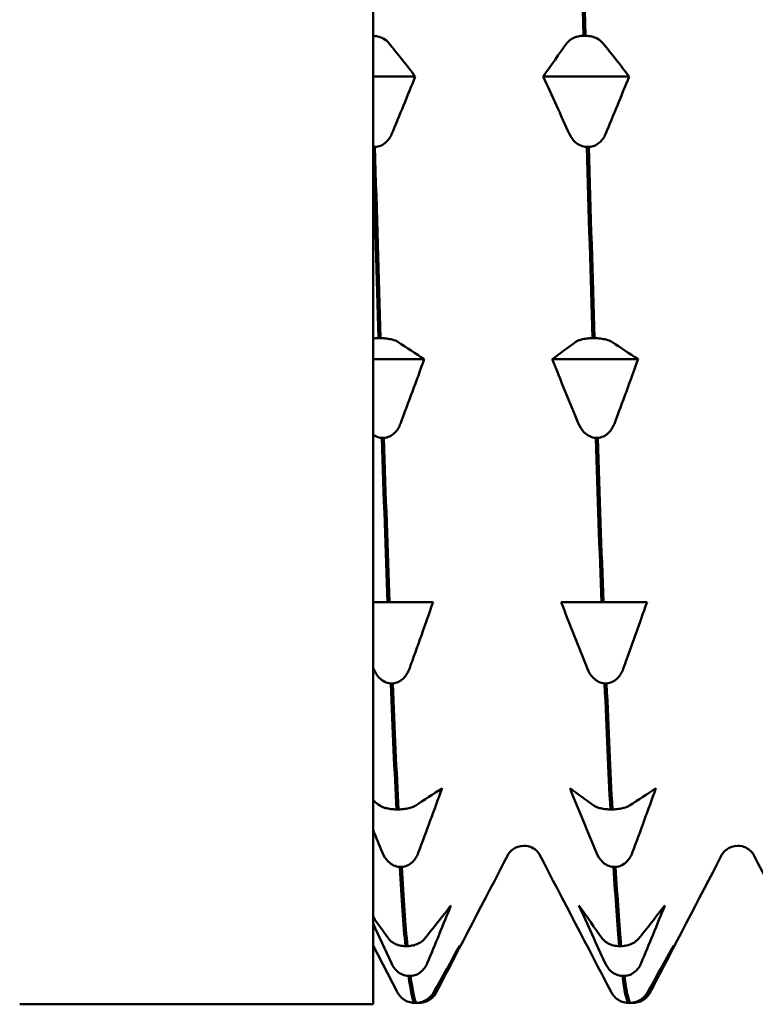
# Model space of a CAD drawing. Header units: millimetres. Extents: x 37 to 189, y 82 to 248.
# Tile 21 of 27: x 84.58 to 90.83, y 199.91 to 208.27. Entities that reach past the tile are written whole.
import ezdxf

# ---------------------------------------------------------------- set-up
doc = ezdxf.new("R2010")
doc.units = ezdxf.units.MM
doc.layers.add('Видимый контур (ГОСТ)', color=7, linetype='Continuous', lineweight=50)

msp = doc.modelspace()

# ---------------------------------------------------------------- linework, layer by layer
at = {"layer": 'Видимый контур (ГОСТ)'}
for p, q in [((87.5821, 220.8117), (87.5821, 199.9117)), ((89.3705, 208.1319), (89.3875, 208.1319)), ((87.9411, 207.7864), (87.5821, 207.7864)), ((89.7572, 207.7864), (89.0278, 207.7864)), ((87.5984, 207.188), (87.5821, 207.188)), ((87.5821, 207.1672), (87.5821, 207.188)), ((89.4145, 207.188), (89.3976, 207.188)), ((87.6301, 205.5655), (87.6471, 205.5655)), ((89.4462, 205.5655), (89.4632, 205.5655)), ((88.0168, 205.3867), (87.5821, 205.3867)), ((89.8329, 205.3867), (89.1035, 205.3867)), ((87.6741, 204.7193), (87.6571, 204.7193)), ((89.4902, 204.7193), (89.4732, 204.7193)), ((87.5821, 203.326), (87.7058, 203.326)), ((87.7058, 203.326), (87.7227, 203.326)), ((87.7227, 203.326), (87.8687, 203.326)), ((87.8687, 203.326), (88.0925, 203.326)), ((89.1792, 203.326), (89.3806, 203.326)), ((89.3806, 203.326), (89.5219, 203.326)), ((89.5219, 203.326), (89.5388, 203.326)), ((89.5388, 203.326), (89.6848, 203.326)), ((89.6848, 203.326), (89.9086, 203.326)), ((87.7498, 202.635), (87.7328, 202.635)), ((89.5659, 202.635), (89.5489, 202.635)), ((87.7814, 201.5659), (87.7984, 201.5659)), ((89.5975, 201.5659), (89.6145, 201.5659)), ((87.8255, 201.0773), (87.8085, 201.0773)), ((89.6416, 201.0773), (89.6246, 201.0773)), ((87.7872, 200.0181), (87.5821, 200.4116)), ((87.8571, 200.4052), (87.8741, 200.4052)), ((89.6732, 200.4052), (89.6902, 200.4052)), ((87.9011, 200.1523), (87.8841, 200.1523)), ((89.7172, 200.1523), (89.7002, 200.1523)), ((87.5821, 199.9117), (84.5821, 199.9117)), ((87.9328, 199.9231), (87.9498, 199.9231)), ((87.9768, 199.9231), (87.9598, 199.9231)), ((89.7489, 199.9231), (89.7659, 199.9231)), ((89.7929, 199.9231), (89.7759, 199.9231))]:
    msp.add_line(p, q, dxfattribs=at)
for points in [[(89.3219, 209.8731), (89.3381, 209.2876), (89.3543, 208.7045), (89.3705, 208.1319)], [(89.3875, 208.1319), (89.3713, 208.7045), (89.3551, 209.2876), (89.3389, 209.8731)], [(87.7173, 208.0697), (87.7928, 207.9757), (87.8675, 207.8812), (87.9411, 207.7864)], [(89.0278, 207.7864), (89.0937, 207.8812), (89.161, 207.9757), (89.2292, 208.0697)], [(89.5334, 208.0697), (89.6089, 207.9757), (89.6836, 207.8812), (89.7572, 207.7864)], [(87.9411, 207.7864), (87.8753, 207.6223), (87.808, 207.4586), (87.7397, 207.2957)], [(89.2516, 207.2957), (89.1762, 207.4586), (89.1015, 207.6223), (89.0278, 207.7864)], [(89.7572, 207.7864), (89.6914, 207.6223), (89.6241, 207.4586), (89.5558, 207.2957)], [(87.5821, 207.1672), (87.5981, 206.6161), (87.6141, 206.0797), (87.6301, 205.5655)], [(87.6471, 205.5655), (87.6309, 206.0862), (87.6146, 206.6296), (87.5984, 207.188)], [(89.3976, 207.188), (89.4138, 206.6296), (89.43, 206.0862), (89.4462, 205.5655)], [(89.4632, 205.5655), (89.447, 206.0862), (89.4307, 206.6296), (89.4145, 207.188)], [(87.793, 205.5333), (87.8685, 205.4846), (87.9432, 205.4357), (88.0168, 205.3867)], [(89.1035, 205.3867), (89.1693, 205.4357), (89.2366, 205.4846), (89.3049, 205.5333)], [(89.6091, 205.5333), (89.6846, 205.4846), (89.7593, 205.4357), (89.8329, 205.3867)], [(88.0168, 205.3867), (87.951, 205.2036), (87.8837, 205.0211), (87.8154, 204.8393)], [(89.3273, 204.8393), (89.2518, 205.0211), (89.1771, 205.2037), (89.1035, 205.3867)], [(89.8329, 205.3867), (89.7671, 205.2036), (89.6998, 205.0211), (89.6315, 204.8393)], [(87.6571, 204.7193), (87.6733, 204.226), (87.6896, 203.7593), (87.7058, 203.326)], [(87.7227, 203.326), (87.7065, 203.7593), (87.6903, 204.226), (87.6741, 204.7193)], [(89.4732, 204.7193), (89.4894, 204.226), (89.5057, 203.7593), (89.5219, 203.326)], [(89.5388, 203.326), (89.5226, 203.7593), (89.5064, 204.226), (89.4902, 204.7193)], [(88.0925, 203.326), (88.0266, 203.1365), (87.9594, 202.9475), (87.8911, 202.7593)], [(89.403, 202.7593), (89.3275, 202.9475), (89.2528, 203.1365), (89.1792, 203.326)], [(89.9086, 203.326), (89.8427, 203.1365), (89.7755, 202.9475), (89.7072, 202.7593)], [(87.5869, 202.7593), (87.5853, 202.7633), (87.5837, 202.7673), (87.5821, 202.7713)], [(87.7328, 202.635), (87.749, 202.2404), (87.7652, 201.8824), (87.7814, 201.5659)], [(87.7984, 201.5659), (87.7822, 201.8824), (87.766, 202.2404), (87.7498, 202.635)], [(89.5489, 202.635), (89.5651, 202.2404), (89.5813, 201.8824), (89.5975, 201.5659)], [(89.6145, 201.5659), (89.5983, 201.8824), (89.5821, 202.2404), (89.5659, 202.635)], [(87.9444, 201.5981), (88.0198, 201.6467), (88.0945, 201.6957), (88.1682, 201.7447)], [(88.1682, 201.7447), (88.1023, 201.5617), (88.035, 201.3791), (87.9667, 201.1974)], [(89.4786, 201.1974), (89.4032, 201.3791), (89.3285, 201.5617), (89.2548, 201.7447)], [(89.2548, 201.7447), (89.3207, 201.6957), (89.388, 201.6467), (89.4563, 201.5981)], [(89.7605, 201.5981), (89.8359, 201.6467), (89.9106, 201.6957), (89.9843, 201.7447)], [(89.9843, 201.7447), (89.9184, 201.5617), (89.8511, 201.3791), (89.7828, 201.1974)], [(87.5821, 201.6397), (87.6013, 201.6258), (87.6207, 201.6119), (87.6402, 201.5981)], [(87.6625, 201.1974), (87.6356, 201.2622), (87.6088, 201.3272), (87.5821, 201.3922)], [(88.7291, 201.1817), (88.5268, 200.7939), (88.3246, 200.406), (88.1224, 200.0181)], [(89.6033, 200.0181), (89.4011, 200.406), (89.1989, 200.7939), (88.9966, 201.1817)], [(90.5452, 201.1817), (90.3429, 200.7939), (90.1407, 200.406), (89.9385, 200.0181)], [(91.4194, 200.0181), (91.2172, 200.406), (91.015, 200.7939), (90.8127, 201.1817)], [(87.8085, 201.0773), (87.8247, 200.8083), (87.8409, 200.5832), (87.8571, 200.4052)], [(87.8741, 200.4052), (87.8579, 200.5832), (87.8417, 200.8083), (87.8255, 201.0773)], [(89.6246, 201.0773), (89.6408, 200.8083), (89.657, 200.5832), (89.6732, 200.4052)], [(89.6902, 200.4052), (89.674, 200.5832), (89.6578, 200.8083), (89.6416, 201.0773)], [(88.02, 200.4674), (88.0954, 200.5614), (88.1702, 200.656), (88.2438, 200.7507)], [(88.2438, 200.7507), (88.1779, 200.5866), (88.1107, 200.4229), (88.0424, 200.26)], [(89.5543, 200.26), (89.4789, 200.4229), (89.4042, 200.5866), (89.3305, 200.7507)], [(89.3305, 200.7507), (89.3964, 200.6559), (89.4636, 200.5614), (89.5319, 200.4674)], [(89.8361, 200.4674), (89.9115, 200.5614), (89.9863, 200.656), (90.0599, 200.7507)], [(90.0599, 200.7507), (89.994, 200.5866), (89.9268, 200.4229), (89.8585, 200.26)], [(87.5821, 200.6541), (87.6261, 200.5917), (87.6708, 200.5295), (87.7158, 200.4674)], [(87.7382, 200.26), (87.6858, 200.3732), (87.6337, 200.4868), (87.5821, 200.6007)], [(88.0957, 200.011), (88.1711, 200.144), (88.2458, 200.2777), (88.3195, 200.4117)], [(88.3195, 200.4117), (88.2536, 200.2776), (88.1864, 200.144), (88.1181, 200.011)], [(89.9118, 200.011), (89.9872, 200.144), (90.0619, 200.2777), (90.1356, 200.4117)], [(90.1356, 200.4117), (90.0697, 200.2776), (90.0025, 200.144), (89.9342, 200.011)], [(87.8841, 200.1523), (87.9004, 200.0273), (87.9166, 199.9505), (87.9328, 199.9231)], [(87.9498, 199.9231), (87.9335, 199.9505), (87.9173, 200.0273), (87.9011, 200.1523)], [(89.7002, 200.1523), (89.7165, 200.0273), (89.7327, 199.9505), (89.7489, 199.9231)], [(89.7659, 199.9231), (89.7496, 199.9505), (89.7334, 200.0273), (89.7172, 200.1523)], [(87.802, 199.9935), (87.7958, 200.0024), (87.7912, 200.0105), (87.7872, 200.0181)], [(88.1224, 200.0181), (88.1184, 200.0105), (88.1138, 200.0024), (88.1076, 199.9935)], [(89.6181, 199.9935), (89.6119, 200.0024), (89.6073, 200.0105), (89.6033, 200.0181)], [(89.9385, 200.0181), (89.9345, 200.0105), (89.9299, 200.0024), (89.9237, 199.9935)], [(87.9598, 199.9231), (87.9581, 199.9232), (87.9565, 199.9233), (87.9548, 199.9234)], [(89.7759, 199.9231), (89.7742, 199.9232), (89.7726, 199.9233), (89.7709, 199.9234)]]:
    msp.add_open_spline(points, degree=3, dxfattribs=at)
for points, knots in [([(87.5821, 208.1314), (87.5962, 208.1303), (87.6098, 208.1281), (87.64, 208.1207), (87.6555, 208.1148), (87.6889, 208.0977), (87.7054, 208.0847), (87.7173, 208.0697)], [-0.02107001, -0.02107001, -0.02107001, -0.02107001, -0.01619448, -0.01619448, -0.00966289, -0.00966289, 0, 0, 0, 0]), ([(89.2292, 208.0697), (89.2347, 208.0773), (89.2415, 208.0845), (89.2576, 208.0978), (89.2667, 208.1038), (89.2903, 208.1159), (89.3056, 208.1217), (89.3378, 208.1293), (89.3539, 208.1314), (89.3705, 208.1319)], [-0.01992, -0.01992, -0.01992, -0.01992, -0.0151496, -0.0151496, -0.01067581, -0.01067581, -0.00499702, -0.00499702, 0, 0, 0, 0]), ([(89.3875, 208.1319), (89.4054, 208.1314), (89.4227, 208.1289), (89.4561, 208.1207), (89.4716, 208.1148), (89.505, 208.0977), (89.5215, 208.0847), (89.5334, 208.0697)], [-0.02228821, -0.02228821, -0.02228821, -0.02228821, -0.01619448, -0.01619448, -0.00966289, -0.00966289, 0, 0, 0, 0]), ([(87.7397, 207.2957), (87.7343, 207.2827), (87.7274, 207.2701), (87.7114, 207.2472), (87.7023, 207.2368), (87.6786, 207.2157), (87.6634, 207.2058), (87.6311, 207.1926), (87.6151, 207.1889), (87.5984, 207.188)], [-0.01992, -0.01992, -0.01992, -0.01992, -0.0151496, -0.0151496, -0.01067581, -0.01067581, -0.00499702, -0.00499702, 0, 0, 0, 0]), ([(89.3976, 207.188), (89.3796, 207.189), (89.3624, 207.1932), (89.329, 207.2074), (89.3135, 207.2176), (89.2801, 207.2473), (89.2636, 207.2698), (89.2516, 207.2957)], [-0.02228821, -0.02228821, -0.02228821, -0.02228821, -0.01619448, -0.01619448, -0.00966289, -0.00966289, 0, 0, 0, 0]), ([(89.5558, 207.2957), (89.5504, 207.2827), (89.5435, 207.2701), (89.5275, 207.2472), (89.5184, 207.2368), (89.4947, 207.2157), (89.4795, 207.2058), (89.4472, 207.1926), (89.4312, 207.1889), (89.4145, 207.188)], [-0.01992, -0.01992, -0.01992, -0.01992, -0.0151496, -0.0151496, -0.01067581, -0.01067581, -0.00499702, -0.00499702, 0, 0, 0, 0]), ([(87.5821, 205.5623), (87.5821, 205.5623), (87.5822, 205.5623), (87.5974, 205.5641), (87.6135, 205.5652), (87.6301, 205.5655)], [-0.005024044, -0.005024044, -0.005024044, -0.005024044, -0.004997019, -0.004997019, 0, 0, 0, 0]), ([(87.6471, 205.5655), (87.665, 205.5652), (87.6823, 205.564), (87.7157, 205.5597), (87.7312, 205.5567), (87.7645, 205.5478), (87.781, 205.5411), (87.793, 205.5333)], [-0.02228821, -0.02228821, -0.02228821, -0.02228821, -0.01619448, -0.01619448, -0.00966289, -0.00966289, 0, 0, 0, 0]), ([(89.3049, 205.5333), (89.3104, 205.5372), (89.3172, 205.541), (89.3333, 205.5478), (89.3423, 205.5509), (89.366, 205.5572), (89.3813, 205.5602), (89.4135, 205.5641), (89.4296, 205.5652), (89.4462, 205.5655)], [-0.01992, -0.01992, -0.01992, -0.01992, -0.0151496, -0.0151496, -0.01067581, -0.01067581, -0.00499702, -0.00499702, 0, 0, 0, 0]), ([(89.4632, 205.5655), (89.4811, 205.5652), (89.4984, 205.564), (89.5318, 205.5597), (89.5473, 205.5567), (89.5806, 205.5478), (89.5971, 205.5411), (89.6091, 205.5333)], [-0.02228821, -0.02228821, -0.02228821, -0.02228821, -0.01619448, -0.01619448, -0.00966289, -0.00966289, 0, 0, 0, 0]), ([(87.8154, 204.8393), (87.8099, 204.8248), (87.8031, 204.8108), (87.787, 204.7852), (87.778, 204.7736), (87.7543, 204.7501), (87.739, 204.739), (87.7068, 204.7244), (87.6907, 204.7202), (87.6741, 204.7193)], [-0.01992, -0.01992, -0.01992, -0.01992, -0.0151496, -0.0151496, -0.01067581, -0.01067581, -0.00499702, -0.00499702, 0, 0, 0, 0]), ([(89.4732, 204.7193), (89.4553, 204.7203), (89.438, 204.725), (89.4046, 204.7409), (89.3891, 204.7522), (89.3558, 204.7854), (89.3393, 204.8105), (89.3273, 204.8393)], [-0.02228821, -0.02228821, -0.02228821, -0.02228821, -0.01619448, -0.01619448, -0.00966289, -0.00966289, 0, 0, 0, 0]), ([(89.6315, 204.8393), (89.626, 204.8248), (89.6192, 204.8108), (89.6031, 204.7852), (89.5941, 204.7736), (89.5704, 204.7501), (89.5551, 204.739), (89.5229, 204.7244), (89.5068, 204.7202), (89.4902, 204.7193)], [-0.01992, -0.01992, -0.01992, -0.01992, -0.0151496, -0.0151496, -0.01067581, -0.01067581, -0.00499702, -0.00499702, 0, 0, 0, 0]), ([(87.6571, 204.7193), (87.6392, 204.7203), (87.6219, 204.725), (87.5975, 204.7366), (87.5895, 204.7413), (87.5821, 204.7466)], [-0.022288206, -0.022288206, -0.022288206, -0.022288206, -0.016194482, -0.016194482, -0.013042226, -0.013042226, -0.013042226, -0.013042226]), ([(87.7328, 202.635), (87.7149, 202.6361), (87.6976, 202.6409), (87.6642, 202.6574), (87.6487, 202.6692), (87.6153, 202.7035), (87.5988, 202.7294), (87.5869, 202.7593)], [-0.02228821, -0.02228821, -0.02228821, -0.02228821, -0.01619448, -0.01619448, -0.00966289, -0.00966289, 0, 0, 0, 0]), ([(87.8911, 202.7593), (87.8856, 202.7443), (87.8788, 202.7297), (87.8627, 202.7033), (87.8536, 202.6913), (87.83, 202.6669), (87.8147, 202.6555), (87.7825, 202.6403), (87.7664, 202.636), (87.7498, 202.635)], [-0.01992, -0.01992, -0.01992, -0.01992, -0.0151496, -0.0151496, -0.01067581, -0.01067581, -0.00499702, -0.00499702, 0, 0, 0, 0]), ([(89.5489, 202.635), (89.531, 202.6361), (89.5137, 202.6409), (89.4803, 202.6574), (89.4648, 202.6692), (89.4314, 202.7035), (89.4149, 202.7294), (89.403, 202.7593)], [-0.02228821, -0.02228821, -0.02228821, -0.02228821, -0.01619448, -0.01619448, -0.00966289, -0.00966289, 0, 0, 0, 0]), ([(89.7072, 202.7593), (89.7017, 202.7443), (89.6949, 202.7297), (89.6788, 202.7033), (89.6697, 202.6913), (89.6461, 202.6669), (89.6308, 202.6555), (89.5986, 202.6403), (89.5825, 202.636), (89.5659, 202.635)], [-0.01992, -0.01992, -0.01992, -0.01992, -0.0151496, -0.0151496, -0.01067581, -0.01067581, -0.00499702, -0.00499702, 0, 0, 0, 0]), ([(87.6402, 201.5981), (87.6456, 201.5942), (87.6524, 201.5904), (87.6685, 201.5836), (87.6776, 201.5805), (87.7012, 201.5742), (87.7165, 201.5712), (87.7487, 201.5673), (87.7648, 201.5662), (87.7814, 201.5659)], [-0.01992, -0.01992, -0.01992, -0.01992, -0.0151496, -0.0151496, -0.01067581, -0.01067581, -0.00499702, -0.00499702, 0, 0, 0, 0]), ([(87.7984, 201.5659), (87.8163, 201.5662), (87.8336, 201.5674), (87.867, 201.5717), (87.8825, 201.5747), (87.9159, 201.5836), (87.9324, 201.5903), (87.9444, 201.5981)], [-0.02228821, -0.02228821, -0.02228821, -0.02228821, -0.01619448, -0.01619448, -0.00966289, -0.00966289, 0, 0, 0, 0]), ([(89.4563, 201.5981), (89.4617, 201.5942), (89.4685, 201.5904), (89.4846, 201.5836), (89.4937, 201.5805), (89.5173, 201.5742), (89.5326, 201.5712), (89.5648, 201.5673), (89.5809, 201.5662), (89.5975, 201.5659)], [-0.01992, -0.01992, -0.01992, -0.01992, -0.0151496, -0.0151496, -0.01067581, -0.01067581, -0.00499702, -0.00499702, 0, 0, 0, 0]), ([(89.6145, 201.5659), (89.6324, 201.5662), (89.6497, 201.5674), (89.6831, 201.5717), (89.6986, 201.5747), (89.732, 201.5836), (89.7485, 201.5903), (89.7605, 201.5981)], [-0.02228821, -0.02228821, -0.02228821, -0.02228821, -0.01619448, -0.01619448, -0.00966289, -0.00966289, 0, 0, 0, 0]), ([(88.8628, 201.2567), (88.8271, 201.2567), (88.7932, 201.2431), (88.7548, 201.2167), (88.745, 201.2051), (88.7333, 201.1896), (88.7306, 201.1847), (88.7291, 201.1817)], [0, 0, 0, 0, 0.0219886, 0.0219886, 0.04094287, 0.04094287, 0.05822789, 0.05822789, 0.05822789, 0.05822789]), ([(88.9966, 201.1817), (88.9941, 201.1866), (88.9892, 201.1971), (88.9626, 201.2225), (88.9494, 201.2329), (88.9123, 201.2504), (88.8877, 201.2567), (88.8628, 201.2567)], [0, 0, 0, 0, 0.02814735, 0.02814735, 0.04292595, 0.04292595, 0.05825305, 0.05825305, 0.05825305, 0.05825305]), ([(90.6789, 201.2567), (90.6432, 201.2567), (90.6093, 201.2431), (90.5709, 201.2167), (90.5611, 201.2051), (90.5494, 201.1896), (90.5467, 201.1847), (90.5452, 201.1817)], [0, 0, 0, 0, 0.0219886, 0.0219886, 0.04094287, 0.04094287, 0.05822789, 0.05822789, 0.05822789, 0.05822789]), ([(90.8127, 201.1817), (90.8102, 201.1866), (90.8053, 201.1971), (90.7787, 201.2225), (90.7655, 201.2329), (90.7284, 201.2504), (90.7038, 201.2567), (90.6789, 201.2567)], [0, 0, 0, 0, 0.02814735, 0.02814735, 0.04292595, 0.04292595, 0.05825305, 0.05825305, 0.05825305, 0.05825305]), ([(87.8085, 201.0773), (87.7906, 201.0784), (87.7733, 201.083), (87.7399, 201.0989), (87.7244, 201.1103), (87.691, 201.1434), (87.6745, 201.1685), (87.6625, 201.1974)], [-0.02228821, -0.02228821, -0.02228821, -0.02228821, -0.01619448, -0.01619448, -0.00966289, -0.00966289, 0, 0, 0, 0]), ([(87.9667, 201.1974), (87.9613, 201.1829), (87.9544, 201.1688), (87.9384, 201.1433), (87.9293, 201.1317), (87.9057, 201.1081), (87.8904, 201.0971), (87.8582, 201.0824), (87.8421, 201.0783), (87.8255, 201.0773)], [-0.01992, -0.01992, -0.01992, -0.01992, -0.0151496, -0.0151496, -0.01067581, -0.01067581, -0.00499702, -0.00499702, 0, 0, 0, 0]), ([(89.6246, 201.0773), (89.6067, 201.0784), (89.5894, 201.083), (89.556, 201.0989), (89.5405, 201.1103), (89.5071, 201.1434), (89.4906, 201.1685), (89.4786, 201.1974)], [-0.02228821, -0.02228821, -0.02228821, -0.02228821, -0.01619448, -0.01619448, -0.00966289, -0.00966289, 0, 0, 0, 0]), ([(89.7828, 201.1974), (89.7774, 201.1829), (89.7705, 201.1688), (89.7545, 201.1433), (89.7454, 201.1317), (89.7218, 201.1081), (89.7065, 201.0971), (89.6743, 201.0824), (89.6582, 201.0783), (89.6416, 201.0773)], [-0.01992, -0.01992, -0.01992, -0.01992, -0.0151496, -0.0151496, -0.01067581, -0.01067581, -0.00499702, -0.00499702, 0, 0, 0, 0]), ([(87.7158, 200.4674), (87.7213, 200.4599), (87.7281, 200.4526), (87.7442, 200.4394), (87.7533, 200.4334), (87.7769, 200.4212), (87.7922, 200.4155), (87.8244, 200.4079), (87.8405, 200.4057), (87.8571, 200.4052)], [-0.01992, -0.01992, -0.01992, -0.01992, -0.0151496, -0.0151496, -0.01067581, -0.01067581, -0.00499702, -0.00499702, 0, 0, 0, 0]), ([(87.8741, 200.4052), (87.892, 200.4058), (87.9093, 200.4082), (87.9427, 200.4164), (87.9582, 200.4223), (87.9915, 200.4395), (88.008, 200.4524), (88.02, 200.4674)], [-0.02228821, -0.02228821, -0.02228821, -0.02228821, -0.01619448, -0.01619448, -0.00966289, -0.00966289, 0, 0, 0, 0]), ([(89.5319, 200.4674), (89.5374, 200.4599), (89.5442, 200.4526), (89.5603, 200.4394), (89.5694, 200.4334), (89.593, 200.4212), (89.6083, 200.4155), (89.6405, 200.4079), (89.6566, 200.4057), (89.6732, 200.4052)], [-0.01992, -0.01992, -0.01992, -0.01992, -0.0151496, -0.0151496, -0.01067581, -0.01067581, -0.00499702, -0.00499702, 0, 0, 0, 0]), ([(89.6902, 200.4052), (89.7081, 200.4058), (89.7254, 200.4082), (89.7588, 200.4164), (89.7743, 200.4223), (89.8076, 200.4395), (89.8241, 200.4524), (89.8361, 200.4674)], [-0.02228821, -0.02228821, -0.02228821, -0.02228821, -0.01619448, -0.01619448, -0.00966289, -0.00966289, 0, 0, 0, 0]), ([(87.8841, 200.1523), (87.8662, 200.1533), (87.8489, 200.1575), (87.8155, 200.1717), (87.8, 200.1819), (87.7667, 200.2116), (87.7502, 200.2341), (87.7382, 200.26)], [-0.02228821, -0.02228821, -0.02228821, -0.02228821, -0.01619448, -0.01619448, -0.00966289, -0.00966289, 0, 0, 0, 0]), ([(88.0424, 200.26), (88.0369, 200.247), (88.0301, 200.2344), (88.0141, 200.2115), (88.005, 200.2011), (87.9813, 200.18), (87.966, 200.1701), (87.9338, 200.1569), (87.9177, 200.1532), (87.9011, 200.1523)], [-0.01992, -0.01992, -0.01992, -0.01992, -0.0151496, -0.0151496, -0.01067581, -0.01067581, -0.00499702, -0.00499702, 0, 0, 0, 0]), ([(89.7002, 200.1523), (89.6823, 200.1533), (89.665, 200.1575), (89.6316, 200.1717), (89.6161, 200.1819), (89.5828, 200.2116), (89.5663, 200.2341), (89.5543, 200.26)], [-0.02228821, -0.02228821, -0.02228821, -0.02228821, -0.01619448, -0.01619448, -0.00966289, -0.00966289, 0, 0, 0, 0]), ([(89.8585, 200.26), (89.853, 200.247), (89.8462, 200.2344), (89.8302, 200.2115), (89.8211, 200.2011), (89.7974, 200.18), (89.7821, 200.1701), (89.7499, 200.1569), (89.7338, 200.1532), (89.7172, 200.1523)], [-0.01992, -0.01992, -0.01992, -0.01992, -0.0151496, -0.0151496, -0.01067581, -0.01067581, -0.00499702, -0.00499702, 0, 0, 0, 0]), ([(87.802, 199.9935), (87.8051, 199.9891), (87.8084, 199.9847), (87.8198, 199.9714), (87.8289, 199.9629), (87.8526, 199.9457), (87.8679, 199.9376), (87.9001, 199.9268), (87.9161, 199.9238), (87.9328, 199.9231)], [-0.0172479, -0.0172479, -0.0172479, -0.0172479, -0.0151496, -0.0151496, -0.01067581, -0.01067581, -0.00499702, -0.00499702, 0, 0, 0, 0]), ([(87.9498, 199.9231), (87.9677, 199.9239), (87.985, 199.9273), (88.0184, 199.9389), (88.0338, 199.9472), (88.0672, 199.9715), (88.0837, 199.9899), (88.0957, 200.011)], [-0.02228821, -0.02228821, -0.02228821, -0.02228821, -0.01619448, -0.01619448, -0.00966289, -0.00966289, 0, 0, 0, 0]), ([(88.1181, 200.011), (88.1126, 200.0004), (88.1058, 199.9901), (88.0897, 199.9714), (88.0806, 199.9629), (88.057, 199.9457), (88.0417, 199.9376), (88.0095, 199.9268), (87.9934, 199.9238), (87.9768, 199.9231)], [-0.01992, -0.01992, -0.01992, -0.01992, -0.0151496, -0.0151496, -0.01067581, -0.01067581, -0.00499702, -0.00499702, 0, 0, 0, 0]), ([(89.6181, 199.9935), (89.6212, 199.9891), (89.6245, 199.9847), (89.6359, 199.9714), (89.645, 199.9629), (89.6687, 199.9457), (89.684, 199.9376), (89.7162, 199.9268), (89.7322, 199.9238), (89.7489, 199.9231)], [-0.0172479, -0.0172479, -0.0172479, -0.0172479, -0.0151496, -0.0151496, -0.01067581, -0.01067581, -0.00499702, -0.00499702, 0, 0, 0, 0]), ([(89.7659, 199.9231), (89.7838, 199.9239), (89.8011, 199.9273), (89.8345, 199.9389), (89.8499, 199.9472), (89.8833, 199.9715), (89.8998, 199.9899), (89.9118, 200.011)], [-0.02228821, -0.02228821, -0.02228821, -0.02228821, -0.01619448, -0.01619448, -0.00966289, -0.00966289, 0, 0, 0, 0]), ([(89.9342, 200.011), (89.9287, 200.0004), (89.9219, 199.9901), (89.9058, 199.9714), (89.8967, 199.9629), (89.8731, 199.9457), (89.8578, 199.9376), (89.8256, 199.9268), (89.8095, 199.9238), (89.7929, 199.9231)], [-0.01992, -0.01992, -0.01992, -0.01992, -0.0151496, -0.0151496, -0.01067581, -0.01067581, -0.00499702, -0.00499702, 0, 0, 0, 0])]:
    msp.add_open_spline(points, degree=3, knots=knots, dxfattribs=at)

doc.saveas('drawing.dxf')
